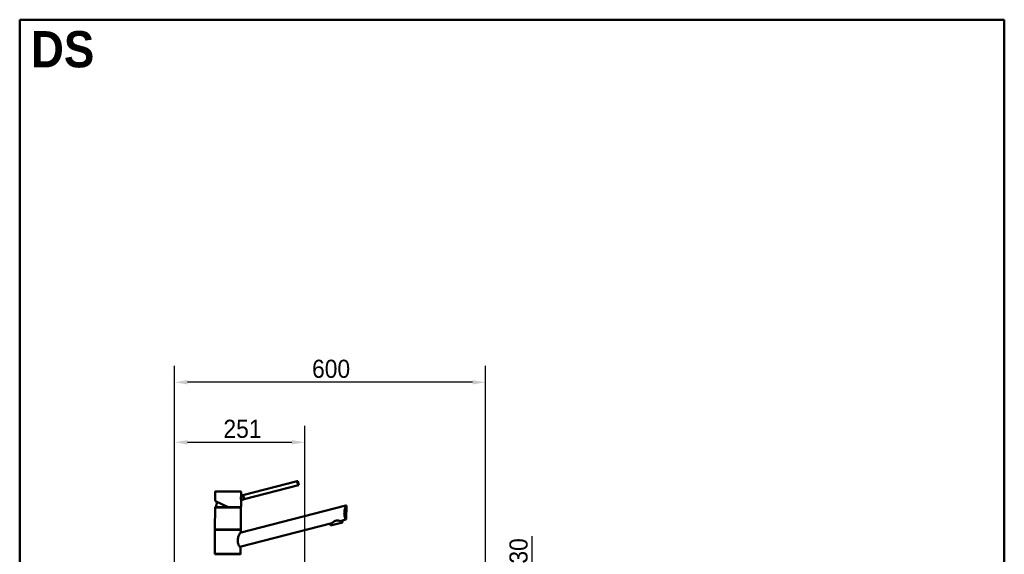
# Model space of a CAD drawing. Header units: millimetres. Extents: x 100 to 2000, y 93 to 2870.
# Tile 32 of 32: x 100 to 2000, y 1837 to 2870. Entities that reach past the tile are written whole.
import ezdxf

# ---------------------------------------------------------------- set-up
doc = ezdxf.new("R2010")
doc.units = ezdxf.units.MM
doc.header["$LTSCALE"] = 10
for name, color, linetype, lineweight in [('Dimensions(ISO)', 7, 'Continuous', 25), ('Sketch Geometry(ISO)', 7, 'Continuous', 50), ('Symbols(ISO)', 7, 'Continuous', 25), ('Visible Edges(ISO)', 7, 'Continuous', 50), ('Visible Tangent Edges(ISO)', 7, 'Continuous', 25)]:
    doc.layers.add(name, color=color, linetype=linetype, lineweight=lineweight)
doc.styles.add('Text_3.5mm', font='arial.ttf', dxfattribs={"width": 0.9})
doc.styles.add('Text_5.0mm', font='arial.ttf', dxfattribs={"width": 0.9})
doc.dimstyles.new('KS-STANDARD', dxfattribs={"dimscale": 10, "dimtxt": 3.5, "dimasz": 2.5, "dimexe": 3.175, "dimexo": 0, "dimgap": 0.8, "dimtad": 1, "dimdec": 1, "dimrnd": 1e-08, "dimtxsty": 'Text_3.5mm', "dimcen": 0.09, "dimdle": 10, "dimclrd": 7, "dimclre": 7, "dimclrt": 7, "dimadec": 0, "dimazin": 2, "dimtfac": 0.714286, "dimtdec": 4, "dimtmove": 0, "dimatfit": 3, "dimfxl": 0, "dimtolj": 1, "dimlwd": 25, "dimlwe": 25, "dimarcsym": 0})

# ---------------------------------------------------------------- blocks, each defined once
blk = doc.blocks.new('Borders Marketing Border')
at = {"layer": 'Sketch Geometry(ISO)'}
for p, q in [((10, 287), (200, 287)), ((10, 10), (10, 287)), ((200, 287), (200, 10)), ((200, 10), (10, 10))]:
    blk.add_line(p, q, dxfattribs=at)
blk = doc.blocks.new('*D6')
at = {"layer": 'Defpoints', "color": 0, "linetype": 'Continuous'}
for p in [(399, 2169.6), (399, 1761.5), (999, 1761.5)]:
    blk.add_point(p, dxfattribs=at)
at = {"layer": 'Dimensions(ISO)', "color": 7, "linetype": 'Continuous', "lineweight": 25}
for p, q in [((399, 1761.5), (399, 2201.4)), ((999, 1761.5), (999, 2201.4)), ((974, 2169.6), (424, 2169.6))]:
    blk.add_line(p, q, dxfattribs=at)
at = {"layer": 'Dimensions(ISO)', "color": 7, "linetype": 'Continuous'}
for points in [[(424, 2173.8), (424, 2165.5), (399, 2169.6)], [(974, 2173.8), (974, 2165.5), (999, 2169.6)]]:
    blk.add_solid(points, dxfattribs=at)
at = {"layer": 'Dimensions(ISO)', "color": 7, "linetype": 'Continuous', "lineweight": 25, "insert": (664.2, 2195.5), "char_height": 35, "attachment_point": 4, "style": 'Text_3.5mm'}
blk.add_mtext('\\A1;600', dxfattribs=at)
blk = doc.blocks.new('*D8')
at = {"layer": 'Defpoints', "color": 0, "linetype": 'Continuous'}
for p in [(999, 1761.5), (1088.6, 1761.5), (999, 1731.5)]:
    blk.add_point(p, dxfattribs=at)
at = {"layer": 'Dimensions(ISO)', "color": 7, "linetype": 'Continuous', "lineweight": 25}
for p, q in [((1088.6, 1786.5), (1088.6, 1872.5)), ((999, 1761.5), (1120.4, 1761.5)), ((1088.6, 1731.5), (1088.6, 1761.5)), ((999, 1731.5), (1120.4, 1731.5)), ((1088.6, 1706.5), (1088.6, 1681.5))]:
    blk.add_line(p, q, dxfattribs=at)
at = {"layer": 'Dimensions(ISO)', "color": 7, "linetype": 'Continuous'}
for points in [[(1084.5, 1786.5), (1092.8, 1786.5), (1088.6, 1761.5)], [(1084.5, 1706.5), (1092.8, 1706.5), (1088.6, 1731.5)]]:
    blk.add_solid(points, dxfattribs=at)
at = {"layer": 'Dimensions(ISO)', "color": 7, "linetype": 'Continuous', "lineweight": 25, "insert": (1062.8, 1819.5), "char_height": 35, "attachment_point": 4, "rotation": 90, "style": 'Text_3.5mm'}
blk.add_mtext('\\A1;30', dxfattribs=at)
blk = doc.blocks.new('*D11')
at = {"layer": 'Defpoints', "color": 0, "linetype": 'Continuous'}
for p in [(650.4, 2053.8), (399, 1761.5), (650.4, 1557.9)]:
    blk.add_point(p, dxfattribs=at)
at = {"layer": 'Dimensions(ISO)', "color": 7, "linetype": 'Continuous', "lineweight": 25}
for p, q in [((399, 1761.5), (399, 2085.5)), ((650.4, 1557.9), (650.4, 2085.5)), ((424, 2053.8), (625.4, 2053.8))]:
    blk.add_line(p, q, dxfattribs=at)
at = {"layer": 'Dimensions(ISO)', "color": 7, "linetype": 'Continuous'}
for points in [[(424, 2057.9), (424, 2049.6), (399, 2053.8)], [(625.4, 2057.9), (625.4, 2049.6), (650.4, 2053.8)]]:
    blk.add_solid(points, dxfattribs=at)
at = {"layer": 'Dimensions(ISO)', "color": 7, "linetype": 'Continuous', "lineweight": 25, "insert": (493.2, 2079.6), "char_height": 35, "attachment_point": 4, "style": 'Text_3.5mm'}
blk.add_mtext('\\A1;251', dxfattribs=at)

msp = doc.modelspace()

# ---------------------------------------------------------------- linework, layer by layer
at = {"layer": 'Visible Edges(ISO)'}
for p, q in [((635.7, 1978.63), (530.86, 1951.52)), ((636.53, 1978.85), (635.7, 1978.63)), ((638.53, 1971.1), (636.53, 1978.85)), ((477.2, 1944.11), (477.32, 1958.38)), ((477.83, 1958.88), (526.83, 1958.45)), ((527.26, 1950.59), (527.32, 1957.95)), ((637.7, 1970.89), (532.86, 1943.77)), ((637.7, 1970.89), (638.53, 1971.1)), ((502.07, 1928.67), (477.79, 1940.25)), ((527.07, 1928.95), (527.19, 1942.31)), ((532.03, 1943.56), (527.19, 1942.31)), ((530.03, 1951.31), (527.26, 1950.59)), ((530.86, 1951.52), (530.03, 1951.31)), ((532.03, 1943.56), (532.86, 1943.77)), ((476.7, 1886.39), (477.05, 1927.38)), ((477.31, 1927.88), (477.32, 1928.88)), ((477.31, 1927.88), (526.81, 1927.45)), ((477.32, 1928.88), (526.81, 1928.45)), ((525.11, 1878.61), (729.36, 1931.43)), ((526.69, 1885.95), (527.05, 1926.95)), ((526.81, 1927.45), (526.81, 1928.45)), ((730.43, 1931.71), (729.36, 1931.43)), ((730.2, 1904.71), (730.43, 1931.71)), ((729.13, 1904.43), (718.72, 1901.74)), ((723.23, 1898.78), (722.23, 1902.65)), ((729.13, 1904.43), (730.2, 1904.71)), ((476.29, 1839.39), (476.68, 1884.39)), ((476.93, 1884.88), (476.94, 1885.88)), ((476.93, 1884.88), (526.43, 1884.45)), ((476.94, 1885.88), (526.44, 1885.45)), ((702.49, 1897.55), (524.87, 1851.61)), ((526.43, 1884.45), (526.44, 1885.45)), ((526.63, 1879), (526.68, 1883.95)), ((699.99, 1892.77), (698.99, 1896.64)), ((699.99, 1892.77), (723.23, 1898.78)), ((526.28, 1838.95), (526.4, 1852.01)), ((476.52, 1837.89), (476.53, 1838.89)), ((476.52, 1837.89), (526.02, 1837.45)), ((476.53, 1838.89), (526.03, 1838.45)), ((526.02, 1837.45), (526.03, 1838.45))]:
    msp.add_line(p, q, dxfattribs=at)
for centre, radius, start, end in [((477.82, 1958.38), 0.5, 89.5, 179.5), ((526.82, 1957.95), 0.5, 359.5, 89.5), ((502.06, 1927.67), 23, 152.24169, 177.00809), ((477.55, 1927.38), 0.5, 89.5, 179.5), ((526.55, 1926.95), 0.5, 359.5, 89.5), ((526.57, 1928.95), 0.5, 269.5, 359.5), ((477.18, 1884.38), 0.5, 89.5, 179.5), ((477.2, 1886.38), 0.5, 179.5, 269.5), ((526.18, 1883.95), 0.5, 359.5, 89.5), ((526.19, 1885.95), 0.5, 269.5, 359.5), ((476.77, 1837.38), 0.5, 89.5, 179.5), ((476.79, 1839.38), 0.5, 179.5, 269.5), ((525.77, 1836.96), 0.5, 359.5, 89.5), ((525.78, 1838.96), 0.5, 269.5, 359.5)]:
    msp.add_arc(centre, radius, start, end, dxfattribs=at)
for points, knots in [([(637.7, 1970.89), (637.5, 1971.27), (637.29, 1971.71), (636.76, 1972.94), (636.46, 1973.81), (636.24, 1974.64), (636.03, 1975.48), (635.87, 1976.38), (635.74, 1977.72), (635.71, 1978.2), (635.7, 1978.63)], [-0.41237498, -0.41237498, -0.41237498, -0.41237498, -0.25836978, -0.25836978, 0, 0, 0, 0.25836978, 0.25836978, 0.41237498, 0.41237498, 0.41237498, 0.41237498]), ([(477.2, 1944.11), (477.2, 1944.09), (477.2, 1944.08), (477.2, 1944.07), (477.2, 1944.06), (477.2, 1944.05), (477.2, 1944.05), (477.2, 1944.04), (477.2, 1944.04), (477.2, 1944.03), (477.21, 1944.03), (477.21, 1944.01), (477.21, 1943.99), (477.23, 1943.9), (477.25, 1943.78), (477.3, 1943.46), (477.33, 1943.24), (477.4, 1942.74), (477.43, 1942.45), (477.49, 1941.8), (477.52, 1941.45), (477.55, 1940.91), (477.56, 1940.75), (477.56, 1940.59)], [2.82365718, 2.82365718, 2.82365718, 2.82365718, 2.82512074, 2.82512074, 2.82641559, 2.82641559, 2.82807947, 2.82807947, 2.83096484, 2.83096484, 2.83854281, 2.83854281, 2.89322965, 2.89322965, 3.01368556, 3.01368556, 3.13414147, 3.13414147, 3.25459738, 3.25459738, 3.37505329, 3.37505329, 3.42593674, 3.42593674, 3.42593674, 3.42593674]), ([(477.57, 1940.68), (477.57, 1940.67), (477.57, 1940.67), (477.56, 1940.61), (477.56, 1940.55), (477.59, 1940.44), (477.62, 1940.38), (477.7, 1940.3), (477.74, 1940.27), (477.79, 1940.25)], [-0.00032733, -0.00032733, -0.00032733, -0.00032733, 0, 0, 0.024151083, 0.024151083, 0.047945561, 0.047945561, 0.066796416, 0.066796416, 0.066796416, 0.066796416]), ([(527.19, 1942.31), (527.19, 1942.31), (527.17, 1942.41), (527.11, 1942.81), (527.07, 1943.12), (527, 1943.83), (526.96, 1944.29), (526.91, 1945.3), (526.89, 1945.85), (526.9, 1946.36)], [1.84920573, 1.84920573, 1.84920573, 1.84920573, 1.99963207, 1.99963207, 2.1500584, 2.1500584, 2.30407846, 2.30407846, 2.45809851, 2.45809851, 2.45809851, 2.45809851]), ([(526.9, 1946.36), (526.9, 1946.89), (526.93, 1947.45), (527, 1948.48), (527.04, 1948.95), (527.13, 1949.71), (527.18, 1950.03), (527.24, 1950.48), (527.26, 1950.59), (527.26, 1950.59)], [0, 0, 0, 0, 0.15685935, 0.15685935, 0.3137187, 0.3137187, 0.46693759, 0.46693759, 0.62015648, 0.62015648, 0.62015648, 0.62015648]), ([(530.03, 1951.31), (530.03, 1951.31), (530.08, 1951.21), (530.26, 1950.84), (530.4, 1950.56), (530.68, 1949.9), (530.85, 1949.48), (531.18, 1948.55), (531.34, 1948.03), (531.59, 1947.06), (531.7, 1946.53), (531.87, 1945.56), (531.92, 1945.11), (531.99, 1944.39), (532.01, 1944.08), (532.03, 1943.66), (532.03, 1943.56), (532.03, 1943.56)], [0.6048777, 0.6048777, 0.6048777, 0.6048777, 0.7560907, 0.7560907, 0.9073036, 0.9073036, 1.0585295, 1.0585295, 1.2097555, 1.2097555, 1.3609814, 1.3609814, 1.5122074, 1.5122074, 1.6634203, 1.6634203, 1.8146332, 1.8146332, 1.8146332, 1.8146332]), ([(530.86, 1951.52), (531.06, 1951.13), (531.27, 1950.7), (531.8, 1949.46), (532.1, 1948.6), (532.53, 1946.93), (532.69, 1946.03), (532.82, 1944.69), (532.85, 1944.21), (532.86, 1943.77)], [1.65377546, 1.65377546, 1.65377546, 1.65377546, 1.80778066, 1.80778066, 2.06615044, 2.06615044, 2.32452022, 2.32452022, 2.47852542, 2.47852542, 2.47852542, 2.47852542]), ([(502.07, 1928.67), (502.07, 1928.67), (502.07, 1928.68), (502.08, 1928.73), (502.09, 1928.76), (502.11, 1928.85), (502.12, 1928.9), (502.14, 1928.99), (502.15, 1929.03), (502.17, 1929.09), (502.17, 1929.13), (502.18, 1929.16), (502.18, 1929.16), (502.18, 1929.17)], [0, 0, 0, 0, 0.019098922, 0.019098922, 0.038444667, 0.038444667, 0.058263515, 0.058263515, 0.068803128, 0.068803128, 0.079357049, 0.079357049, 0.079680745, 0.079680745, 0.079680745, 0.079680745]), ([(729.13, 1904.43), (728.86, 1905.04), (728.57, 1905.76), (728.05, 1907.19), (727.81, 1907.92), (727.35, 1909.54), (727.14, 1910.42), (726.78, 1912.28), (726.64, 1913.26), (726.47, 1915.23), (726.43, 1916.24), (726.45, 1918.28), (726.51, 1919.38), (726.75, 1921.57), (726.92, 1922.65), (727.54, 1925.76), (728.08, 1927.66), (728.84, 1929.99), (729.11, 1930.76), (729.36, 1931.43)], [3.2501891, 3.2501891, 3.2501891, 3.2501891, 3.6064548, 3.6064548, 3.8978373, 3.8978373, 4.1892197, 4.1892197, 4.4806022, 4.4806022, 4.7719847, 4.7719847, 5.0942374, 5.0942374, 5.41649, 5.41649, 6.0609952, 6.0609952, 6.4024504, 6.4024504, 6.4024504, 6.4024504]), ([(702.49, 1897.55), (703.33, 1898.4), (704.39, 1899.39), (706.25, 1900.74), (706.93, 1901.16), (708.37, 1901.88), (709.13, 1902.17), (710.68, 1902.57), (711.48, 1902.69), (713.09, 1902.76), (713.9, 1902.71), (716.17, 1902.44), (717.58, 1902.08), (718.72, 1901.74)], [2.8662158, 2.8662158, 2.8662158, 2.8662158, 3.331781, 3.331781, 3.5724777, 3.5724777, 3.8131745, 3.8131745, 4.0538712, 4.0538712, 4.2945679, 4.2945679, 4.7601331, 4.7601331, 4.7601331, 4.7601331]), ([(524.87, 1851.61), (524.81, 1851.71), (524.74, 1851.81), (524.33, 1852.43), (523.96, 1853.03), (523.25, 1854.29), (522.89, 1854.98), (522.19, 1856.52), (521.85, 1857.36), (521.29, 1859.15), (521.07, 1860.1), (520.77, 1862.04), (520.7, 1863.03), (520.72, 1865.13), (520.83, 1866.27), (521.22, 1868.52), (521.49, 1869.63), (522.46, 1872.82), (523.28, 1874.77), (524.38, 1877.15), (524.76, 1877.92), (525.11, 1878.61)], [3.275317, 3.275317, 3.275317, 3.275317, 3.3361276, 3.3361276, 3.6465382, 3.6465382, 3.9373515, 3.9373515, 4.2281648, 4.2281648, 4.5189781, 4.5189781, 4.8097914, 4.8097914, 5.1476718, 5.1476718, 5.4855521, 5.4855521, 6.1613129, 6.1613129, 6.5078917, 6.5078917, 6.5078917, 6.5078917])]:
    msp.add_open_spline(points, degree=3, knots=knots, dxfattribs=at)
at = {"layer": 'Visible Tangent Edges(ISO)'}
for p, q in [((527.32, 1957.95), (477.32, 1958.38)), ((477.57, 1940.68), (502.18, 1929.17)), ((527.05, 1926.95), (477.05, 1927.38)), ((502.18, 1929.17), (527.07, 1928.95)), ((526.68, 1883.95), (476.68, 1884.39)), ((476.7, 1886.39), (526.69, 1885.95)), ((476.29, 1839.39), (526.28, 1838.95))]:
    msp.add_line(p, q, dxfattribs=at)
msp.add_open_spline([(477.57, 1940.68), (477.54, 1941.51), (477.46, 1942.27), (477.39, 1942.86), (477.33, 1943.35), (477.27, 1943.71), (477.23, 1943.92), (477.21, 1944.04), (477.2, 1944.11), (477.2, 1944.11)], degree=3, knots=[-3.41938088, -3.41938088, -3.41938088, -3.41938088, -3.16436739, -3.16436739, -3.16436739, -2.9528356, -2.9528356, -2.9528356, -2.82365718, -2.82365718, -2.82365718, -2.82365718], dxfattribs=at)

# ---------------------------------------------------------------- block references
at = {"xscale": 10, "yscale": 10, "zscale": 10}
msp.add_blockref('Borders Marketing Border', (0, 0), dxfattribs=at)

# ---------------------------------------------------------------- texts
at = {"layer": 'Symbols(ISO)', "color": 7, "insert": (121.74, 2812.41), "char_height": 70, "width": 122.2332, "attachment_point": 4, "style": 'Text_5.0mm'}
msp.add_mtext('\\fArial|b1|i0;{\\H70.0000;DS}', dxfattribs=at)

# ---------------------------------------------------------------- dimensions: what is measured, and where the dimension line sits
at = {"layer": 'Dimensions(ISO)', "color": 7, "linetype": 'Continuous', "lineweight": 25}
dim = msp.add_linear_dim(base=(399.03, 2169.62), p1=(999.03, 1761.49), p2=(399.03, 1761.49), dimstyle='KS-STANDARD', override={"dimgap": 0.8, "dimdec": 1, "dimtol": 0, "dimlim": 0, "dimtp": 0, "dimtm": 0, "dimtdec": 4, "dimtofl": 0, "dimatfit": 1}, dxfattribs=at)
dim.commit()
dim.dimension.update_dxf_attribs({"geometry": '*D6', "text_midpoint": (699.03, 2169.62), "dimtype": 160})
for base, p1, p2, angle, override, picture, middle in [((650.43, 2053.77), (399.03, 1761.49), (650.43, 1557.9), 180, {"dimgap": 0.8, "dimdec": 0, "dimtol": 0, "dimlim": 0, "dimtp": 0, "dimtm": 0, "dimtdec": 4, "dimtofl": 0, "dimatfit": 1}, '*D11', (525.23, 2053.77)), ((1088.65, 1761.49), (999.03, 1731.49), (999.03, 1761.49), 90, {"dimgap": 0.8, "dimdec": 1, "dimtol": 0, "dimlim": 0, "dimtp": 0, "dimtm": 0, "dimtdec": 4, "dimtofl": 1, "dimatfit": 1}, '*D8', (1088.65, 1841.99))]:
    dim = msp.add_linear_dim(base=base, p1=p1, p2=p2, angle=angle, dimstyle='KS-STANDARD', override=override, dxfattribs=at)
    dim.commit()
    dim.dimension.update_dxf_attribs({"geometry": picture, "text_midpoint": middle, "dimtype": 160})

doc.saveas('drawing.dxf')
